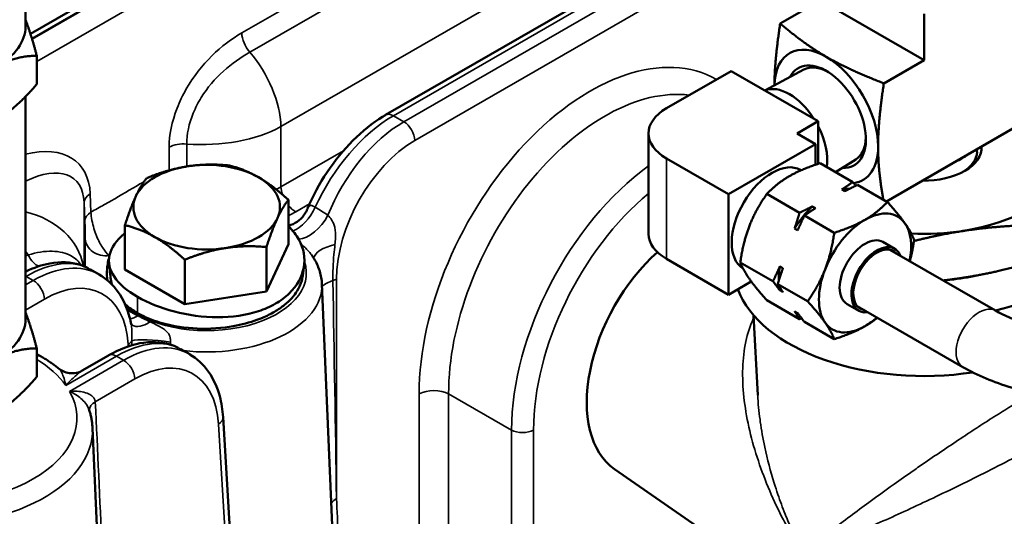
# Model space of a CAD drawing. Header units: inches. Extents: x 1 to 237, y 4 to 150.
# Tile 164 of 237: x 173.28 to 177.06, y 99.49 to 101.4. Entities that reach past the tile are written whole.
import ezdxf

# ---------------------------------------------------------------- set-up
doc = ezdxf.new("R2010")
doc.units = ezdxf.units.IN
doc.header["$LTSCALE"] = 7
doc.header["$MEASUREMENT"] = 0
doc.layers.add('Visible (ANSI)', color=7, linetype='Continuous', lineweight=50)
doc.layers.add('Visible Narrow (ANSI)', color=7, linetype='Continuous', lineweight=35)

msp = doc.modelspace()

# ---------------------------------------------------------------- linework, layer by layer
at = {"layer": 'Visible (ANSI)'}
for p, q in [((173.3225, 101.3449), (175.5158, 102.6112)), ((173.3036, 101.3731), (173.3036, 101.7528)), ((174.6841, 101.0338), (175.9465, 101.7626)), ((176.3509, 101.4735), (176.1969, 101.3846)), ((176.3509, 101.4735), (176.7483, 101.2441)), ((176.7483, 101.4219), (176.7483, 101.2441)), ((173.3468, 101.261), (173.3468, 101.1516)), ((176.7483, 101.2441), (176.5943, 101.1552)), ((176.2879, 101.2077), (176.1374, 101.1281)), ((176.0087, 101.2024), (175.7612, 101.0596)), ((176.0087, 101.2024), (176.3425, 101.0098)), ((173.3036, 101.1045), (173.3036, 100.2504)), ((176.3425, 101.0098), (176.2618, 100.9632)), ((176.3425, 101.0098), (176.3425, 100.8465)), ((177.1457, 101.0147), (176.6043, 100.7021)), ((175.6921, 100.5778), (175.6921, 100.9632)), ((176.2618, 100.9632), (176.3326, 100.9224)), ((176.3326, 100.9224), (175.9988, 100.7297)), ((176.3326, 100.8432), (176.3326, 100.9224)), ((175.3328, 100.8822), (175.3329, 100.8822)), ((175.7612, 100.8669), (175.9988, 100.7297)), ((176.9514, 100.8922), (176.9519, 100.9027)), ((176.4755, 100.7765), (176.35, 100.8489)), ((176.4865, 100.8635), (176.409, 100.8148)), ((176.277, 100.8217), (176.2751, 100.8228)), ((176.6083, 100.6998), (176.4939, 100.7658)), ((174.5966, 100.7311), (174.5966, 100.7311)), ((175.9988, 100.7297), (175.9988, 100.3443)), ((176.2713, 100.6586), (176.1459, 100.7311)), ((176.4451, 100.7415), (176.4333, 100.7483)), ((174.3115, 100.5375), (174.3115, 100.7081)), ((176.3201, 100.683), (176.332, 100.6761)), ((174.4657, 100.6556), (174.4656, 100.6555)), ((176.4042, 100.5819), (176.2898, 100.648)), ((173.6846, 100.4405), (173.6846, 100.6111)), ((176.2638, 100.5913), (176.2519, 100.5981)), ((174.3115, 100.5375), (174.2275, 100.3566)), ((174.2275, 100.3566), (174.2275, 100.5271)), ((176.5908, 100.5467), (176.6361, 100.5205)), ((176.6173, 100.517), (177.0223, 100.2831)), ((173.9141, 100.3081), (173.9141, 100.4786)), ((175.7612, 100.4815), (175.9988, 100.3443)), ((176.1693, 100.3956), (176.0438, 100.468)), ((176.1953, 100.4523), (176.2072, 100.4454)), ((173.5526, 100.4413), (173.5865, 100.4217)), ((173.6301, 100.4395), (173.6301, 100.4395)), ((173.7994, 100.3743), (173.6846, 100.4405)), ((174.3673, 100.4362), (174.3673, 100.4362)), ((174.44, 100.386), (174.4929, 99.1487)), ((175.9988, 100.3443), (176.0861, 100.3947)), ((176.3021, 100.3189), (176.1877, 100.3849)), ((173.9141, 100.3081), (173.7994, 100.3743)), ((174.2275, 100.3566), (173.9141, 100.3081)), ((176.2072, 100.3545), (176.1953, 100.3613)), ((176.2713, 100.2504), (176.1459, 100.3228)), ((176.4533, 100.3085), (176.4986, 100.2824)), ((176.4923, 100.3005), (176.8973, 100.0666)), ((176.1107, 99.9586), (176.0945, 100.2663)), ((176.2519, 100.2808), (176.2638, 100.274)), ((176.4042, 100.1737), (176.2898, 100.2397)), ((173.3468, 100.1383), (173.3468, 100.0289)), ((173.3631, 100.1072), (173.3468, 100.1166)), ((173.5211, 100.0531), (173.6222, 100.1115)), ((173.899, 100.1351), (173.933, 100.1155)), ((174.1154, 98.9769), (174.0612, 99.874)), ((173.5604, 99.8325), (173.5827, 99.3112)), ((175.5617, 99.6752), (177.01, 98.6697))]:
    msp.add_line(p, q, dxfattribs=at)
for centre, radius, start, end in [((175.648, 101.3579), 0.16, 295.2338, 295.2352), ((175.4125, 99.7603), 0.19, 162.4047, 162.4271)]:
    msp.add_arc(centre, radius, start, end, dxfattribs=at)
for centre, major_axis, ratio, start_param, end_param in [((172.9286, 101.3731), (0.375, 0), 0.57735, 5.497787, 6.283185), ((176.3736, 101.0277), (-0.1405, 0.2434), 0.57735, 5.497787, 7.044433), ((176.3736, 101.0277), (-0.1405, 0.2434), 0.57735, 3.926991, 5.497787), ((176.3736, 101.0277), (-0.1075, 0.1862), 0.57735, 2.777675, 6.647103), ((176.3851, 101.0344), (-0.0994, 0.1721), 0.57735, 5.537907, 6.261728), ((176.2321, 100.9461), (-0.1026, 0.1778), 0.57735, 4.790094, 6.20548), ((175.9281, 100.9632), (-0.236, 0), 0.57735, 5.497787, 7.068583), ((176.2321, 100.9461), (-0.1027, 0.1778), 0.57735, 3.752396, 4.634684), ((176.3851, 101.0344), (0.0994, -0.1721), 0.57735, 0.021457, 0.745279), ((176.3736, 101.0277), (0.1405, -0.2434), 0.57735, 6.055089, 7.068583), ((176.7483, 100.9093), (0.221, 0), 0.57735, 4.685342, 6.310233), ((176.7483, 100.9509), (0.2053, 0), 0.57735, 5.344412, 5.651162), ((176.7483, 100.8947), (0.2032, 0), 0.57735, 5.540826, 6.261172), ((176.7483, 100.6742), (0.73, 0), 0.57735, 5.096377, 6.781199), ((173.9981, 100.6801), (-0.281, 0), 0.57735, 4.974188, 6.021386), ((173.9981, 100.6801), (-0.281, 0), 0.57735, 3.926991, 4.974188), ((176.1657, 100.6334), (0.1094, 0.1894), 0.57735, 0, 3.12103), ((173.9981, 100.6801), (0.281, 0), 0.57735, 6.021386, 7.068583), ((176.7483, 100.9093), (0.575, 0), 0.57735, 4.974188, 6.021386), ((173.9981, 100.6801), (-0.281, 0), 0.57735, 6.021386, 7.068583), ((176.3767, 100.5115), (0.1313, 0.2273), 0.57735, 0.295839, 0.475554), ((176.3767, 100.5115), (-0.1312, -0.2273), 0.57735, 4.236835, 4.664344), ((176.5221, 100.4276), (0.125, 0.2165), 0.57735, 6.021386, 7.068583), ((173.9981, 100.6801), (0.281, 0), 0.57735, 4.974188, 6.021386), ((176.5221, 100.4276), (-0.125, -0.2165), 0.57735, 3.926991, 4.974188), ((176.5221, 100.4276), (0.125, 0.2165), 0.57735, 5.235988, 6.021386), ((173.9981, 100.6801), (0.281, 0), 0.57735, 3.926991, 4.974188), ((175.9281, 100.5778), (-0.236, 0), 0.57735, 0, 0.785398), ((176.5221, 100.4276), (-0.0687, -0.1191), 0.57735, 3.141593, 6.283185), ((176.7483, 100.9093), (0.575, 0), 0.57735, 4.627349, 4.974188), ((176.5673, 100.4015), (-0.0688, -0.1191), 0.57735, 2.711893, 6.712885), ((175.8317, 100.1327), (-0.2515, -0.4689), 0.597134, 4.157743, 6.214551), ((176.5673, 100.4015), (-0.0638, -0.1104), 0.57735, 2.943238, 6.48154), ((176.3767, 100.5115), (-0.1313, -0.2273), 0.57735, 5.284033, 5.53609), ((173.2949, 100.0127), (0.2612, 0.4265), 0.559352, 0.014445, 0.014646), ((176.5221, 100.4276), (-0.125, -0.2165), 0.57735, 4.974188, 6.021386), ((176.3767, 100.5115), (-0.1313, -0.2273), 0.57735, 5.630345, 5.711541), ((176.7483, 100.4537), (-0.73, 0), 0.57735, 0.212029, 1.829423), ((172.9286, 100.2504), (0.375, 0), 0.57735, 5.497787, 6.283185), ((176.5221, 100.4276), (-0.125, -0.2165), 0.57735, 6.021386, 7.068583), ((176.5221, 100.4276), (0.125, 0.2165), 0.57735, 3.926991, 4.18879), ((173.6522, 100.0595), (-0.03, 0.052), 0.57735, 6.277062, 6.283185), ((177.4837, 99.18), (0.365, 0.6322), 0.57735, 0, 3.141593), ((174.0013, 99.8703), (0.0599, 0.0036), 0.576647, 0, 0.005356)]:
    msp.add_ellipse(centre, major_axis=major_axis, ratio=ratio, start_param=start_param, end_param=end_param, dxfattribs=at)
for points, weights in [([(173.3036, 101.3989), (173.3237, 101.3472), (173.3468, 101.261)], [1.01375847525, 1.02892942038, 1]), ([(176.1749, 101.1479), (176.1754, 101.241), (176.1969, 101.3846)], [1.00551382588, 1.10601777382, 1.01772835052]), ([(176.1969, 101.3846), (176.2913, 101.3047), (176.3736, 101.2572)], [1.01772835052, 1.10838025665, 1]), ([(173.3468, 101.261), (173.2648, 101.261), (173.1937, 101.22)], [1, 1.0379548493, 1]), ([(176.3736, 101.2572), (176.4559, 101.2096), (176.5943, 101.1552)], [1, 1.10838025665, 1.01772835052]), ([(173.1937, 101.0159), (173.2648, 101.0569), (173.3468, 101.1516)], [1, 1.0379548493, 1]), ([(176.5943, 101.1552), (176.5723, 101.008), (176.5723, 100.913)], [1.01772835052, 1.10838025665, 1]), ([(176.5723, 100.913), (176.5723, 100.8222), (176.592, 100.7092)], [1, 1.1030178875, 1.02621155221]), ([(173.7686, 100.7921), (173.8526, 100.8255), (173.9253, 100.8368)], [1, 1.0379548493, 1]), ([(173.9253, 100.8368), (173.9981, 100.848), (174.082, 100.8405)], [1, 1.0379548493, 1]), ([(174.082, 100.8405), (174.1435, 100.8255), (174.1968, 100.7948)], [1, 1.0379548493, 1]), ([(176.35, 100.8489), (176.2795, 100.8264), (176.2321, 100.7991)], [1.09482315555, 1.08605157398, 1]), ([(173.7266, 100.7221), (173.7461, 100.7641), (173.7686, 100.7921)], [1, 1.0379548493, 1]), ([(174.1968, 100.7948), (174.25, 100.7641), (174.3115, 100.7081)], [1, 1.0379548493, 1]), ([(176.2321, 100.7991), (176.1848, 100.7718), (176.1459, 100.7311)], [1, 1.08605157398, 1.09482315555]), ([(176.4333, 100.7483), (176.4538, 100.7615), (176.4755, 100.7765)], [1, 1.01112012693, 1.00845067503]), ([(176.4939, 100.7658), (176.468, 100.7533), (176.4451, 100.7415)], [1.00845067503, 1.01112012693, 1]), ([(176.4755, 100.7765), (176.4811, 100.7692), (176.4864, 100.7622)], [1.00845067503, 1.00952553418, 1.0083647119]), ([(173.6846, 100.6111), (173.7072, 100.6801), (173.7266, 100.7221)], [1, 1.0379548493, 1]), ([(176.1459, 100.7311), (176.1027, 100.6697), (176.0791, 100.6086)], [1.09482315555, 1.08605157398, 1]), ([(174.3115, 100.7081), (174.289, 100.6801), (174.2695, 100.6381)], [1, 1.0379548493, 1]), ([(176.2713, 100.6586), (176.2973, 100.6712), (176.3201, 100.683)], [1.00845067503, 1.01112012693, 1]), ([(176.5221, 100.6317), (176.5694, 100.6591), (176.6083, 100.6998)], [1, 1.08605157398, 1.09482315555]), ([(176.6083, 100.6998), (176.6515, 100.6517), (176.6752, 100.618)], [1.09482315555, 1.08605157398, 1]), ([(176.2519, 100.5981), (176.2615, 100.6267), (176.2713, 100.6586)], [1, 1.01112012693, 1.00845067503]), ([(176.2898, 100.648), (176.2757, 100.6185), (176.2638, 100.5913)], [1.00845067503, 1.01112012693, 1]), ([(176.332, 100.6761), (176.3115, 100.663), (176.2898, 100.648)], [1, 1.01112012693, 1.00845067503]), ([(173.7994, 100.5654), (173.7461, 100.5961), (173.6846, 100.6111)], [1, 1.0379548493, 1]), ([(174.2695, 100.6381), (174.25, 100.5961), (174.2275, 100.5271)], [1, 1.0379548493, 1]), ([(176.0791, 100.6086), (176.0554, 100.5476), (176.0438, 100.468)], [1, 1.08605157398, 1.09482315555]), ([(176.4042, 100.5819), (176.4747, 100.6044), (176.5221, 100.6317)], [1.09482315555, 1.08605157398, 1]), ([(176.6752, 100.618), (176.6988, 100.5844), (176.7104, 100.5546)], [1, 1.08605157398, 1.09482315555]), ([(176.8972, 100.5887), (177.046, 100.6117), (177.2178, 100.6118)], [1.61966385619, 1.61966385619, 1.50337722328]), ([(173.9141, 100.4786), (173.8526, 100.5346), (173.7994, 100.5654)], [1, 1.0379548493, 1]), ([(176.369, 100.4413), (176.3927, 100.5023), (176.4042, 100.5819)], [1, 1.08605157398, 1.09482315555]), ([(176.7098, 100.5502), (176.806, 100.5746), (176.8972, 100.5887)], [1.57601578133, 1.61966385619, 1.61966385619]), ([(174.2275, 100.5271), (174.1435, 100.5346), (174.0708, 100.5234)], [1, 1.0379548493, 1]), ([(176.7104, 100.5546), (176.7039, 100.51), (176.6941, 100.4726)], [1.09482315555, 1.08989760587, 1.06060401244]), ([(174.0708, 100.5234), (173.9981, 100.5121), (173.9141, 100.4786)], [1, 1.0379548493, 1]), ([(176.0438, 100.468), (176.0554, 100.4382), (176.0791, 100.4045)], [1.09482315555, 1.08605157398, 1]), ([(176.1693, 100.3956), (176.1833, 100.425), (176.1953, 100.4523)], [1.00845067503, 1.01112012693, 1]), ([(177.2178, 100.4851), (177.046, 100.4321), (176.8972, 100.409)], [1.50337722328, 1.61966385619, 1.61966385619]), ([(176.2072, 100.4454), (176.1975, 100.4168), (176.1877, 100.3849)], [1, 1.01112012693, 1.00845067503]), ([(176.3021, 100.3189), (176.3453, 100.3802), (176.369, 100.4413)], [1.09482315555, 1.08605157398, 1]), ([(176.0791, 100.4045), (176.1027, 100.3708), (176.1459, 100.3228)], [1, 1.08605157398, 1.09482315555]), ([(176.1953, 100.3613), (176.1833, 100.3774), (176.1693, 100.3956)], [1, 1.01112012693, 1.00845067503]), ([(176.1877, 100.3849), (176.1975, 100.3692), (176.2072, 100.3545)], [1.00845067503, 1.01112012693, 1]), ([(176.8972, 100.409), (176.8596, 100.4032), (176.8217, 100.3989)], [1.61966385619, 1.61966385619, 1.61225986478]), ([(176.369, 100.2371), (176.3453, 100.2708), (176.3021, 100.3189)], [1, 1.08605157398, 1.09482315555]), ([(173.3036, 100.2763), (173.3237, 100.2245), (173.3468, 100.1383)], [1.01375847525, 1.02892942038, 1]), ([(176.2713, 100.2504), (176.2615, 100.2661), (176.2519, 100.2808)], [1.00845067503, 1.01112012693, 1]), ([(176.2638, 100.274), (176.2757, 100.2579), (176.2898, 100.2397)], [1, 1.01112012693, 1.00845067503]), ([(176.2788, 100.254), (176.2751, 100.2522), (176.2713, 100.2504)], [1.00893532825, 1.00883862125, 1.00845067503]), ([(176.4042, 100.1737), (176.3927, 100.2034), (176.369, 100.2371)], [1.09482315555, 1.08605157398, 1]), ([(176.5696, 100.2558), (176.5474, 100.2381), (176.5221, 100.2235)], [1.06811056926, 1.04429241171, 1]), ([(176.5221, 100.2235), (176.4747, 100.1961), (176.4042, 100.1737)], [1, 1.08605157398, 1.09482315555]), ([(173.3468, 100.1383), (173.2648, 100.1383), (173.1937, 100.0973)], [1, 1.0379548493, 1]), ([(173.1937, 99.8932), (173.2648, 99.9342), (173.3468, 100.0289)], [1, 1.0379548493, 1])]:
    msp.add_rational_spline(points, weights, degree=2, dxfattribs=at)
for points, knots in [([(174.3848, 100.6748), (174.4049, 100.7227), (174.4306, 100.7704), (174.4894, 100.8585), (174.5233, 100.8999), (174.5948, 100.9715), (174.6333, 101.0026), (174.6762, 101.0291), (174.6802, 101.0315), (174.6843, 101.0339)], [0.011976, 0.011976, 0.011976, 0.011976, 0.416031, 0.416031, 0.820142, 0.820142, 1.224076, 1.224076, 1.266005, 1.266005, 1.266005, 1.266005]), ([(174.3115, 100.6087), (174.3119, 100.6088), (174.3124, 100.6089), (174.3242, 100.6123), (174.3352, 100.6176), (174.3548, 100.6311), (174.3636, 100.6396), (174.3731, 100.6523), (174.3754, 100.6559), (174.3796, 100.6632), (174.3813, 100.6669), (174.3827, 100.6702)], [0.2022284, 0.2022284, 0.2022284, 0.2022284, 0.2061278, 0.2061278, 0.3008885, 0.3008885, 0.3971189, 0.3971189, 0.4333914, 0.4333914, 0.470863, 0.470863, 0.470863, 0.470863]), ([(174.2619, 100.3099), (174.2817, 100.3213), (174.3347, 100.3607), (174.3828, 100.4474), (174.367, 100.5422), (174.3282, 100.5911), (174.3115, 100.6067)], [-3.141593, -3.141593, -3.141593, -3.141593, -2.917193, -2.468394, -2.019595, -1.775087, -1.775087, -1.775087, -1.775087]), ([(173.6846, 100.5803), (173.6837, 100.5795), (173.6524, 100.5532), (173.6134, 100.4968), (173.632, 100.4112), (173.6932, 100.3588), (173.7329, 100.3359)], [0.210253, 0.210253, 0.210253, 0.210253, 0.224399, 0.673198, 1.121997, 1.570796, 1.570796, 1.570796, 1.570796]), ([(174.4001, 100.4969), (174.4048, 100.4903), (174.4092, 100.4835), (174.4171, 100.4696), (174.4207, 100.4625), (174.427, 100.4479), (174.4297, 100.4404), (174.4343, 100.4252), (174.4361, 100.4174), (174.4388, 100.4018), (174.4396, 100.3939), (174.44, 100.386)], [1.965239, 1.965239, 1.965239, 1.965239, 2.038491, 2.038491, 2.1117431, 2.1117431, 2.1849951, 2.1849951, 2.2582472, 2.2582472, 2.3314993, 2.3314993, 2.3314993, 2.3314993]), ([(173.3036, 100.4325), (173.3347, 100.4477), (173.3663, 100.4586), (173.4368, 100.4715), (173.4767, 100.47), (173.5236, 100.4553), (173.5342, 100.451), (173.5443, 100.4457)], [0.0953525, 0.0953525, 0.0953525, 0.0953525, 0.4143438, 0.4143438, 0.8249863, 0.8249863, 0.9500069, 0.9500069, 0.9500069, 0.9500069]), ([(173.5862, 100.4218), (173.6146, 100.4054), (173.6396, 100.3821), (173.6788, 100.3264), (173.6933, 100.2936), (173.7049, 100.2492), (173.7069, 100.24), (173.7086, 100.2306)], [0, 0, 0, 0, 0.3501702, 0.3501702, 0.7016148, 0.7016148, 0.7909706, 0.7909706, 0.7909706, 0.7909706]), ([(173.7329, 100.2739), (173.7396, 100.27), (173.7465, 100.2663), (173.7618, 100.2588), (173.7703, 100.2551), (173.8038, 100.2415), (173.8308, 100.2333), (173.9057, 100.2171), (173.9519, 100.2135), (174.0499, 100.2142), (174.0945, 100.2217), (174.1551, 100.2351), (174.1846, 100.2443), (174.228, 100.2626), (174.2435, 100.2702), (174.2721, 100.2869), (174.2852, 100.2959), (174.3173, 100.3219), (174.3334, 100.3398), (174.3529, 100.3713), (174.3588, 100.3845), (174.3643, 100.4043), (174.3656, 100.4107), (174.3664, 100.417)], [0, 0, 0, 0, 0.071858, 0.071858, 0.153264, 0.153264, 0.383815, 0.383815, 0.762939, 0.762939, 1.285829, 1.285829, 1.831768, 1.831768, 2.162866, 2.162866, 2.494932, 2.494932, 3.065348, 3.065348, 3.450114, 3.450114, 3.638509, 3.638509, 3.638509, 3.638509]), ([(176.945, 100.4171), (176.943, 100.4166), (176.941, 100.4162), (176.9389, 100.4157), (176.907, 100.4087), (176.87, 100.4032), (176.8331, 100.4003)], [2.8781538, 2.8781538, 2.8781538, 2.8781538, 2.897766, 2.897766, 2.897766, 3.2051851, 3.2051851, 3.2051851, 3.2051851]), ([(173.6851, 100.3084), (173.6854, 100.308), (173.6858, 100.3077), (173.6935, 100.3008), (173.7014, 100.2945), (173.7172, 100.2834), (173.7248, 100.2785), (173.7329, 100.2739)], [5.4378822, 5.4378822, 5.4378822, 5.4378822, 5.4626327, 5.4626327, 5.9589198, 5.9589198, 6.378215, 6.378215, 6.378215, 6.378215]), ([(173.7329, 100.3359), (173.7726, 100.313), (173.87, 100.2738), (174.0409, 100.25), (174.176, 100.2691), (174.242, 100.2984), (174.2619, 100.3099)], [1.570796, 1.570796, 1.570796, 1.570796, 2.019595, 2.468394, 2.917193, 3.141592, 3.141592, 3.141592, 3.141592]), ([(177.0223, 100.2831), (177.0547, 100.2644), (177.0936, 100.2473), (177.1814, 100.2192), (177.2306, 100.2084), (177.3341, 100.1951), (177.3886, 100.1928), (177.4962, 100.1974), (177.5494, 100.2043), (177.648, 100.2262), (177.6934, 100.241), (177.7501, 100.2663), (177.7663, 100.2746), (177.7811, 100.2831)], [1.570796, 1.570796, 1.570796, 1.570796, 1.850268, 1.850268, 2.137145, 2.137145, 2.429701, 2.429701, 2.723458, 2.723458, 3.01359, 3.01359, 3.141593, 3.141593, 3.141593, 3.141593]), ([(173.7083, 100.2324), (173.7085, 100.2321), (173.7087, 100.2316), (173.7099, 100.2295), (173.7115, 100.2276), (173.7122, 100.227), (173.7123, 100.2269), (173.7123, 100.2269)], [0.0496092, 0.0496092, 0.0496092, 0.0496092, 0.0713703, 0.0713703, 0.136792, 0.136792, 0.1503636, 0.1503636, 0.1503636, 0.1503636]), ([(173.6232, 100.112), (173.6626, 100.1346), (173.7029, 100.1504), (173.7818, 100.1652), (173.8219, 100.1639), (173.8683, 100.1497), (173.8785, 100.1456), (173.8882, 100.1408)], [0.0026647, 0.0026647, 0.0026647, 0.0026647, 0.4100709, 0.4100709, 0.8203605, 0.8203605, 0.9395016, 0.9395016, 0.9395016, 0.9395016]), ([(173.933, 100.1154), (173.9611, 100.0992), (173.986, 100.0758), (174.0245, 100.0209), (174.0389, 99.9889), (174.0551, 99.9291), (174.0594, 99.9022), (174.0611, 99.8741)], [0, 0, 0, 0, 0.3469774, 0.3469774, 0.6922151, 0.6922151, 0.9436065, 0.9436065, 0.9436065, 0.9436065]), ([(173.4321, 100.0601), (173.4279, 100.0636), (173.4236, 100.0669), (173.4148, 100.0735), (173.4104, 100.0768), (173.4013, 100.0831), (173.3967, 100.0863), (173.3874, 100.0925), (173.3826, 100.0955), (173.3729, 100.1015), (173.368, 100.1044), (173.3631, 100.1072)], [4.5464971, 4.5464971, 4.5464971, 4.5464971, 4.5796755, 4.5796755, 4.6128539, 4.6128539, 4.6460322, 4.6460322, 4.6792106, 4.6792106, 4.712389, 4.712389, 4.712389, 4.712389]), ([(173.4326, 100.0597), (173.4388, 100.0547), (173.446, 100.0507), (173.4615, 100.0448), (173.4701, 100.043), (173.4875, 100.0423), (173.4965, 100.0435), (173.5101, 100.0476), (173.5152, 100.0498), (173.5199, 100.0524)], [0.0019193, 0.0019193, 0.0019193, 0.0019193, 0.0637822, 0.0637822, 0.1303345, 0.1303345, 0.1983317, 0.1983317, 0.2405238, 0.2405238, 0.2405238, 0.2405238]), ([(176.8973, 100.0666), (176.9534, 100.0342), (177.016, 100.0082), (177.1494, 99.969), (177.2203, 99.9558), (177.3648, 99.9426), (177.4386, 99.9426), (177.5832, 99.9558), (177.654, 99.969), (177.7874, 100.0082), (177.85, 100.0342), (177.9061, 100.0666)], [1.570796, 1.570796, 1.570796, 1.570796, 1.884956, 1.884956, 2.199115, 2.199115, 2.513274, 2.513274, 2.827433, 2.827433, 3.141593, 3.141593, 3.141593, 3.141593]), ([(173.5604, 99.8325), (173.5602, 99.8373), (173.5598, 99.8422), (173.5588, 99.852), (173.5582, 99.8568), (173.5567, 99.8665), (173.5557, 99.8713), (173.5536, 99.8809), (173.5525, 99.8857), (173.5498, 99.8951), (173.5484, 99.8999), (173.5468, 99.9045)], [3.951686, 3.951686, 3.951686, 3.951686, 3.9854426, 3.9854426, 4.0191992, 4.0191992, 4.0529558, 4.0529558, 4.0867124, 4.0867124, 4.120469, 4.120469, 4.120469, 4.120469])]:
    msp.add_open_spline(points, degree=3, knots=knots, dxfattribs=at)
for points in [[(174.3829, 100.6706), (174.3828, 100.6705), (174.3828, 100.6703), (174.3827, 100.6702)], [(174.3999, 100.4972), (174.4, 100.4971), (174.4001, 100.497), (174.4001, 100.4969)], [(173.6294, 100.4095), (173.6276, 100.4282), (173.6258, 100.4468), (173.624, 100.4655)], [(174.3713, 100.4572), (174.3697, 100.4438), (174.368, 100.4304), (174.3664, 100.417)], [(173.5095, 100.4453), (173.5094, 100.4454), (173.5092, 100.4454), (173.5091, 100.4455)], [(173.6294, 100.4095), (173.6302, 100.4007), (173.632, 100.3922), (173.6344, 100.3842)], [(173.7087, 100.2304), (173.7086, 100.231), (173.7085, 100.2314), (173.7084, 100.2318)], [(173.7087, 100.2306), (173.7087, 100.2305), (173.7087, 100.2304), (173.7087, 100.2304)], [(176.1105, 99.9632), (176.1105, 99.9619), (176.1106, 99.9606), (176.1107, 99.9593)]]:
    msp.add_open_spline(points, degree=3, dxfattribs=at)
at = {"layer": 'Visible Narrow (ANSI)'}
for p, q in [((173.3279, 101.3277), (175.5458, 102.6082)), ((175.5487, 102.6066), (173.3287, 101.3248)), ((173.3468, 101.239), (175.5911, 102.5348)), ((175.6725, 102.2374), (174.1327, 101.3484)), ((174.1635, 101.2747), (175.7033, 102.1637)), ((174.2829, 100.9891), (175.8227, 101.8781)), ((174.7141, 101.0308), (175.9765, 101.7597)), ((176.0164, 101.7366), (174.754, 101.0077)), ((174.7964, 100.936), (176.0588, 101.6648)), ((175.6481, 101.0862), (175.6481, 101.0862)), ((174.7126, 101.0316), (174.7126, 101.0316)), ((174.754, 101.0077), (174.7141, 101.0308)), ((174.2829, 100.7579), (174.2829, 100.9891)), ((175.4003, 100.9428), (175.4004, 100.9428)), ((173.8542, 100.9102), (173.8542, 100.8213)), ((173.9214, 100.8362), (173.9214, 100.9224)), ((175.3658, 100.9129), (175.3657, 100.913)), ((174.5222, 100.8961), (174.2829, 100.7579)), ((175.7612, 100.4815), (175.7612, 100.8669)), ((174.623, 100.7712), (174.623, 100.7712)), ((173.5545, 100.6606), (173.5515, 100.7309)), ((173.5281, 100.6982), (173.5311, 100.6279)), ((173.5281, 100.4532), (173.5281, 100.6982)), ((174.3395, 100.6623), (174.3927, 100.693)), ((174.4801, 100.6887), (174.4802, 100.6887)), ((173.3036, 100.4134), (173.3057, 100.4147)), ((173.3057, 100.4147), (173.3334, 100.3988)), ((173.3334, 100.3988), (173.3036, 100.3816)), ((174.496, 99.5617), (174.496, 100.4037)), ((173.3036, 100.2853), (173.3758, 100.327)), ((173.7329, 100.2739), (173.7329, 100.3359)), ((173.664, 100.2788), (173.664, 100.2788)), ((175.2651, 100.276), (175.2651, 100.276)), ((173.9691, 100.262), (173.9691, 100.2619)), ((173.9953, 100.2595), (173.9953, 100.2595)), ((173.6972, 100.1538), (173.6976, 100.146)), ((173.4577, 99.9962), (173.6522, 100.1085)), ((173.6798, 100.0926), (173.4726, 99.9729)), ((173.6522, 100.1085), (173.6798, 100.0926)), ((175.1964, 100.0652), (175.1964, 100.0652)), ((173.5712, 99.9336), (173.7222, 100.0208)), ((173.5426, 99.9649), (173.5426, 99.9649)), ((174.8125, 99.9639), (174.8125, 99.4528)), ((174.9256, 99.4528), (174.9256, 99.9639)), ((175.1667, 99.8247), (174.9256, 99.9639)), ((175.1792, 99.9772), (175.1791, 99.9772)), ((174.0366, 99.9006), (174.0366, 99.9006)), ((174.0437, 99.8476), (174.0956, 98.9883)), ((174.0465, 99.8495), (174.0465, 99.8495)), ((175.1667, 99.8247), (175.1667, 99.089)), ((175.2515, 99.089), (175.2515, 99.8247))]:
    msp.add_line(p, q, dxfattribs=at)
for centre, major_axis, ratio, start_param, end_param in [((174.1892, 101.3181), (0.04, -0.0693), 0.57735, 3.961897, 5.025899), ((175.4918, 100.3278), (-0.4539, -0.8463), 0.597134, 3.127483, 5.444165), ((174.0639, 101.1068), (0.155, -0.2685), 0.57735, 0.820305, 1.884306), ((175.5483, 100.2974), (0.4138, 0.777), 0.598893, 0.223529, 2.300743), ((174.7032, 100.6288), (0.2612, 0.4265), 0.559352, 0.799843, 1.786614), ((174.7141, 100.9818), (-0.03, 0.052), 0.57735, 5.497787, 6.277062), ((173.9791, 101.1559), (0.43, 0), 0.548005, 4.577989, 5.497178), ((174.7649, 100.5932), (-0.2381, -0.4398), 0.594803, 3.910657, 4.903282), ((174.754, 100.9587), (0.03, -0.052), 0.57735, 0.820305, 2.356194), ((173.1618, 100.4943), (0.3418, 0.3561), 0.527629, 5.815464, 6.979291), ((173.9107, 100.8798), (0.08, 0), 0.536374, 1.436397, 2.355586), ((174.8073, 100.5704), (0.208, 0.3879), 0.597134, 0.766683, 2.302573), ((173.2183, 100.464), (-0.2723, -0.3241), 0.457174, 2.678208, 3.935524), ((173.9107, 100.7888), (-0.08, 0), 0.536374, 4.965289, 5.291791), ((175.7893, 100.1583), (-0.4177, -0.7748), 0.595811, 4.033809, 5.445523), ((175.2539, 100.6713), (0.1318, -0.2126), 0.597134, 2.097376, 2.097481), ((173.9791, 100.9362), (-0.43, 0), 0.585808, 2.297703, 2.355586), ((174.3395, 100.7276), (-0.04, 0.0693), 0.57735, 0.820305, 1.239497), ((175.213, 100.6459), (-0.1018, 0.1605), 0.603211, 5.268231, 5.268296), ((173.6081, 100.7005), (-0.0799, -0.0034), 0.565136, 5.473866, 6.258759), ((175.8317, 100.1355), (0.3877, 0.7229), 0.597134, 0.97471, 2.302573), ((174.3395, 100.7276), (-0.04, 0.0693), 0.57735, 1.838485, 2.356194), ((174.3435, 100.6933), (0.0614, 0.1031), 0.575509, 3.767914, 4.921399), ((173.2183, 100.4187), (0.31, 0), 0.816497, 0.141349, 1.292222), ((173.5032, 100.1377), (0.8798, -0.0276), 0.597134, 1.79299, 1.793182), ((173.6111, 100.6302), (-0.0799, -0.0034), 0.565136, 5.473867, 6.258759), ((173.9791, 100.8709), (0.51, 0), 0.578054, 5.422322, 5.497178), ((174.3918, 100.6613), (0.0711, 0.0967), 0.559144, 3.589572, 4.982418), ((175.2539, 100.6713), (0.1318, -0.2126), 0.597134, 0.799785, 0.799895), ((173.6125, 100.5609), (-0.08, 0.0002), 0.843217, 0.037491, 1.725246), ((174.5274, 100.492), (-0.1193, -0.0132), 0.419781, 4.985755, 6.167523), ((175.391, 100.5029), (-0.0583, 0.014), 0.690537, 4.565847, 4.565877), ((173.1832, 100.3697), (0.155, -0.2685), 0.57735, 1.714598, 1.77487), ((173.3482, 100.5295), (0.0228, -0.0767), 0.542949, 4.988014, 5.922396), ((173.2949, 100.0127), (0.2612, 0.4265), 0.559352, 0.014646, 0.799843), ((173.3442, 99.9842), (-0.2381, -0.4398), 0.594803, 3.12648, 3.910657), ((173.9981, 100.427), (-0.3821, 0), 0.57735, 6.082852, 6.412947), ((173.9981, 100.427), (0.3821, 0), 0.57735, 3.774788, 6.483876), ((173.3057, 100.3657), (-0.03, 0.052), 0.57735, 5.497787, 5.549341), ((173.3866, 99.9615), (0.208, 0.3879), 0.597134, 5.513979, 7.049868), ((173.2949, 100.0127), (0.2612, 0.4265), 0.559352, 6.228413, 6.229569), ((175.6615, 100.2855), (-0.2302, 0.3751), 0.594484, 0.842598, 0.842726), ((173.3334, 100.3498), (0.03, -0.052), 0.57735, 0.820305, 2.356194), ((173.4985, 99.9853), (-0.6898, 0.0279), 0.602438, 4.489053, 4.489094), ((173.9981, 100.3797), (0.442, 0), 0.57735, 4.50777, 6.307881), ((174.5391, 100.3415), (-0.1198, -0.0064), 0.556045, 5.178478, 5.650481), ((174.4536, 100.4265), (0.06, 0), 0.536374, 5.207853, 5.497178), ((173.4732, 100.0654), (-0.064, -0.3798), 0.317618, 2.457787, 2.457817), ((173.2949, 100.0127), (0.2612, 0.4265), 0.559352, 5.774233, 5.774275), ((173.7272, 100.3574), (-0.0602, -0.1038), 0.575557, 0.519074, 0.866075), ((176.9598, 100.1749), (0.0625, 0.1083), 0.57735, 0, 3.141593), ((173.7724, 100.3308), (-0.0616, -0.103), 0.561817, 6.249021, 6.249347), ((173.7724, 100.3308), (-0.0616, -0.103), 0.561817, 0.017835, 0.911045), ((174.1249, 100.3426), (-0.19, 0), 0.57735, 0.866604, 0.866838), ((173.6414, 99.7065), (0.2612, 0.4265), 0.559352, 0.014445, 0.799843), ((173.6907, 99.6781), (-0.2381, -0.4398), 0.594803, 3.125291, 3.910657), ((173.6548, 100.1765), (0.0599, 0.0036), 0.576647, 5.463532, 5.923084), ((173.8251, 100.1502), (-0.1193, 0.0133), 0.14008, 4.43956, 5.988175), ((173.6522, 100.0595), (-0.03, 0.052), 0.57735, 5.497787, 6.277062), ((173.7331, 99.6553), (0.208, 0.3879), 0.597134, 5.513979, 7.049868), ((173.599, 99.7327), (-0.2311, -0.3746), 0.556861, 3.428301, 3.429039), ((173.6414, 99.7065), (0.2612, 0.4265), 0.559352, 6.227968, 6.229569), ((173.3331, 100.0553), (0.03, 0.052), 0.57735, 0, 0.455308), ((172.9286, 99.8707), (0.5721, 0), 0.57735, 0.389739, 0.750797), ((173.6798, 100.0436), (0.03, -0.052), 0.57735, 0.820305, 2.356194), ((173.599, 99.7327), (-0.2311, -0.3746), 0.556861, 2.883151, 2.883228), ((172.9286, 99.8707), (0.5721, 0), 0.57735, 4.397857, 6.597718), ((174.8691, 99.9336), (-0.08, 0), 0.536374, 3.9276, 5.497178), ((173.6278, 99.9033), (-0.0799, -0.0037), 0.567437, 5.47185, 6.244455), ((174.0013, 99.8703), (0.0599, 0.0036), 0.576647, 5.463532, 6.283185), ((172.9286, 99.8235), (0.632, 0), 0.57735, 4.522612, 6.307881), ((175.2091, 99.8475), (-0.06, 0), 0.536374, 0.786007, 2.355586), ((174.5808, 99.5161), (0.1199, 0.0057), 0.568333, 2.329465, 2.608539)]:
    msp.add_ellipse(centre, major_axis=major_axis, ratio=ratio, start_param=start_param, end_param=end_param, dxfattribs=at)
for points, knots in [([(174.1327, 101.3484), (174.0937, 101.3259), (174.0157, 101.2682), (173.9304, 101.1604), (173.8704, 101.035), (173.8542, 100.9568), (173.8542, 100.9102)], [-1.471675, -1.471675, -1.471675, -1.471675, -1.051196, -0.630718, -0.420479, 0, 0, 0, 0]), ([(173.9214, 100.9224), (173.9214, 100.9594), (173.9349, 101.0215), (173.9856, 101.1211), (174.0592, 101.2069), (174.1293, 101.2549), (174.1635, 101.2747)], [0, 0, 0, 0, 0.420479, 0.630718, 1.051196, 1.471675, 1.471675, 1.471675, 1.471675]), ([(173.7581, 100.778), (173.7528, 100.7751), (173.7107, 100.7513), (173.6595, 100.72), (173.5969, 100.6852), (173.5711, 100.6706), (173.5545, 100.6605)], [-1.6755539, -1.6755539, -1.6755539, -1.6755539, -1.618523, -1.2221097, -1.1230063, -0.9442878, -0.9442878, -0.9442878, -0.9442878]), ([(174.4142, 100.6802), (174.4106, 100.6822), (174.4051, 100.685), (174.3982, 100.687), (174.3926, 100.6862), (174.3876, 100.6807), (174.3843, 100.674), (174.3829, 100.6706)], [-0.660884, -0.660884, -0.660884, -0.660884, -0.542869, -0.47206, -0.377648, -0.283236, -0.2155189, -0.2155189, -0.2155189, -0.2155189]), ([(173.6246, 100.4942), (173.6163, 100.5014), (173.5993, 100.5214), (173.5751, 100.5668), (173.5589, 100.6186), (173.555, 100.6508), (173.5545, 100.6605)], [-0.2101425, -0.2101425, -0.2101425, -0.2101425, -0.1501018, -0.0900611, -0.0300204, 0, 0, 0, 0]), ([(174.4899, 100.5367), (174.4909, 100.5455), (174.4923, 100.5625), (174.4921, 100.585), (174.4892, 100.604), (174.4841, 100.6193), (174.4751, 100.6354), (174.4674, 100.6439), (174.4629, 100.6488)], [-0.6005894, -0.6005894, -0.6005894, -0.6005894, -0.5147909, -0.4289924, -0.3431939, -0.2573955, -0.171597, 0, 0, 0, 0]), ([(173.5311, 100.6279), (173.5312, 100.6247), (173.5317, 100.6134), (173.5322, 100.5932), (173.5325, 100.5732), (173.5325, 100.5629), (173.5325, 100.5586)], [0, 0, 0, 0, 0.0300204, 0.0900611, 0.1501018, 0.2101425, 0.2101425, 0.2101425, 0.2101425]), ([(173.5325, 100.5586), (173.5325, 100.5408), (173.5324, 100.5047), (173.5324, 100.4687), (173.5325, 100.4514)], [-5.1711111, -5.1711111, -5.1711111, -5.1711111, -4.9188041, -4.6938975, -4.6938975, -4.6938975, -4.6938975]), ([(174.36, 100.5387), (174.3636, 100.5356), (174.367, 100.5325), (174.3703, 100.5295), (174.3753, 100.5248), (174.3801, 100.5202), (174.3844, 100.5156), (174.3887, 100.5111), (174.3926, 100.5066), (174.3961, 100.5023), (174.3974, 100.5006), (174.3987, 100.4989), (174.3999, 100.4972)], [0.116045, 0.116045, 0.116045, 0.116045, 0.171597, 0.171597, 0.171597, 0.2573955, 0.2573955, 0.2573955, 0.3431939, 0.3431939, 0.3431939, 0.3772102, 0.3772102, 0.3772102, 0.3772102]), ([(174.482, 100.3982), (174.4817, 100.4141), (174.4819, 100.4303), (174.4826, 100.4466), (174.4832, 100.4638), (174.4844, 100.4811), (174.4859, 100.4983), (174.487, 100.5112), (174.4884, 100.524), (174.4899, 100.5366)], [-1.2159507, -1.2159507, -1.2159507, -1.2159507, -1.0602129, -1.0602129, -1.0602129, -0.8960123, -0.8960123, -0.8960123, -0.7732915, -0.7732915, -0.7732915, -0.7732915]), ([(173.5163, 100.4575), (173.5078, 100.4723), (173.4797, 100.4988), (173.4089, 100.5167), (173.3465, 100.5069), (173.3144, 100.4968)], [0.231252, 0.231252, 0.231252, 0.231252, 0.533377, 0.888962, 1.244547, 1.244547, 1.244547, 1.244547]), ([(173.6159, 100.4012), (173.6157, 100.4028), (173.6156, 100.4045), (173.6147, 100.4138), (173.6144, 100.4215), (173.6145, 100.4326), (173.6146, 100.4361), (173.6153, 100.4476), (173.6161, 100.4555), (173.6187, 100.4715), (173.6205, 100.4795), (173.6232, 100.4896), (173.6239, 100.4919), (173.6246, 100.4942)], [4.7485235, 4.7485235, 4.7485235, 4.7485235, 4.7705065, 4.7705065, 4.8725292, 4.8725292, 4.9188041, 4.9188041, 5.0251147, 5.0251147, 5.1368805, 5.1368805, 5.1711111, 5.1711111, 5.1711111, 5.1711111]), ([(173.7337, 100.2638), (173.7276, 100.2671), (173.7215, 100.2705), (173.7091, 100.2772), (173.7029, 100.2805), (173.6961, 100.2839), (173.6952, 100.2843), (173.6944, 100.2848)], [0, 0, 0, 0, 0.0659505, 0.0659505, 0.1350458, 0.1350458, 0.1445433, 0.1445433, 0.1445433, 0.1445433]), ([(173.7087, 100.2304), (173.7089, 100.2293), (173.7099, 100.2233), (173.7107, 100.2151), (173.7112, 100.2057), (173.7115, 100.1992), (173.7117, 100.1906), (173.7117, 100.1795), (173.7116, 100.1717), (173.7116, 100.1677)], [-0.2673899, -0.2673899, -0.2673899, -0.2673899, -0.2487709, -0.1658473, -0.1451164, -0.1243855, -0.0829236, -0.0414618, 0, 0, 0, 0]), ([(173.8591, 100.1627), (173.8592, 100.1645), (173.8593, 100.1682), (173.8591, 100.1737), (173.8584, 100.1784), (173.8575, 100.1822), (173.8557, 100.1879), (173.8513, 100.1964), (173.8371, 100.2112), (173.8124, 100.2255), (173.7886, 100.2366), (173.7804, 100.2404)], [0, 0, 0, 0, 0.0414618, 0.0829236, 0.1243855, 0.1451164, 0.1658473, 0.2487709, 0.3316945, 0.4975418, 0.5804654, 0.5804654, 0.5804654, 0.5804654]), ([(176.0951, 100.2551), (176.0684, 100.1991), (176.0423, 100.0637), (176.0686, 99.8371), (176.1319, 99.6431), (176.1922, 99.5121), (176.2317, 99.4384), (176.2557, 99.3979), (176.2753, 99.3725), (176.2911, 99.3617), (176.3126, 99.3643), (176.3529, 99.3767), (176.4379, 99.4098), (176.5485, 99.4564), (176.6715, 99.5119), (176.802, 99.5725), (176.9775, 99.6579), (177.1778, 99.7618), (177.3319, 99.8482), (177.4257, 99.907), (177.4597, 99.9347), (177.4653, 99.9438), (177.4659, 99.9459)], [-17.764401, -17.764401, -17.764401, -17.764401, -17.093466, -16.394989, -15.696512, -15.347273, -15.172654, -14.998034, -14.95438, -14.910725, -14.823415, -14.648796, -14.299557, -13.60108, -13.251841, -12.902603, -12.204126, -11.505648, -10.98179, -10.457933, -9.934075, -9.728422, -9.728422, -9.728422, -9.728422]), ([(173.4321, 100.0601), (173.4328, 100.0595), (173.4364, 100.056), (173.4431, 100.0451), (173.4514, 100.0237), (173.4558, 100.006), (173.4577, 99.9963), (173.4577, 99.9963), (173.4577, 99.9962)], [0.2523104, 0.2523104, 0.2523104, 0.2523104, 0.2930171, 0.4395256, 0.5860341, 0.7325427, 0.7325427, 0.7335206, 0.7335206, 0.7335206, 0.7335206]), ([(173.4577, 99.9962), (173.4578, 99.9963), (173.4578, 99.9963), (173.4579, 99.9964), (173.4649, 100.0036), (173.4716, 100.0105), (173.4792, 100.018), (173.4803, 100.019), (173.4872, 100.0258), (173.4929, 100.0311), (173.4999, 100.0372), (173.5013, 100.0385), (173.5071, 100.0434), (173.5113, 100.0466), (173.5172, 100.0507), (173.5192, 100.052), (173.5211, 100.0531)], [-0.7335206, -0.7335206, -0.7335206, -0.7335206, -0.7325427, -0.7325427, -0.7325427, -0.6063044, -0.6063044, -0.5860341, -0.5860341, -0.4710698, -0.4710698, -0.4395256, -0.4395256, -0.3456452, -0.3456452, -0.2965737, -0.2965737, -0.2965737, -0.2965737]), ([(173.5712, 99.9336), (173.5705, 99.9443), (173.5584, 99.9593), (173.5207, 99.9734), (173.4921, 99.9749), (173.4727, 99.9729), (173.4726, 99.9729), (173.4726, 99.9729)], [-0.5860823, -0.5860823, -0.5860823, -0.5860823, -0.3516494, -0.2344329, 0, 0, 0.0009607, 0.0009607, 0.0009607, 0.0009607]), ([(173.4726, 99.9729), (173.4726, 99.9729), (173.4727, 99.9729), (173.4884, 99.966), (173.5109, 99.9522), (173.5356, 99.927), (173.544, 99.9123), (173.5467, 99.9045)], [-0.0009607, -0.0009607, -0.0009607, -0.0009607, 0, 0, 0.2344329, 0.3516494, 0.5037144, 0.5037144, 0.5037144, 0.5037144]), ([(177.1656, 99.9679), (177.1559, 99.9621), (177.146, 99.9562), (177.1359, 99.9501), (177.1234, 99.9425), (177.1108, 99.9348), (177.0979, 99.9269), (177.0768, 99.9138), (177.0551, 99.9002), (177.0333, 99.8863), (177.011, 99.8722), (176.9885, 99.8578), (176.966, 99.8432), (176.9435, 99.8286), (176.9209, 99.8138), (176.8986, 99.7991), (176.8742, 99.7829), (176.85, 99.7667), (176.8262, 99.7506), (176.8011, 99.7337), (176.7764, 99.7169), (176.7523, 99.7002), (176.737, 99.6897), (176.722, 99.6792), (176.7071, 99.6689), (176.6819, 99.6513), (176.6573, 99.634), (176.6335, 99.617), (176.6287, 99.6136), (176.6239, 99.6102), (176.6191, 99.6068), (176.5908, 99.5866), (176.5635, 99.5668), (176.5372, 99.5475), (176.5125, 99.5294), (176.4887, 99.5118), (176.466, 99.4948), (176.4405, 99.4757), (176.4163, 99.4574), (176.3934, 99.4397), (176.3789, 99.4286), (176.365, 99.4177), (176.3515, 99.4075), (176.3447, 99.4023), (176.338, 99.3973), (176.3315, 99.3925), (176.3249, 99.3876), (176.3185, 99.383), (176.3119, 99.3788), (176.3087, 99.3767), (176.3054, 99.3747), (176.3021, 99.3729), (176.2986, 99.371), (176.2951, 99.3693), (176.2912, 99.3692), (176.2895, 99.3691), (176.2878, 99.3694), (176.286, 99.37), (176.2832, 99.3711), (176.2802, 99.3731), (176.2773, 99.376), (176.2771, 99.3762), (176.2769, 99.3765), (176.2767, 99.3767), (176.2736, 99.38), (176.2709, 99.3843), (176.2683, 99.3886), (176.2626, 99.398), (176.2574, 99.4078), (176.2525, 99.4178), (176.2483, 99.4265), (176.2443, 99.4353), (176.2403, 99.4442), (176.2318, 99.4633), (176.2236, 99.4827), (176.2158, 99.5022), (176.2059, 99.5273), (176.1966, 99.5526), (176.1879, 99.5781), (176.1831, 99.5923), (176.1785, 99.6066), (176.174, 99.6209), (176.1599, 99.6665), (176.1477, 99.7128), (176.1378, 99.7592), (176.1309, 99.7917), (176.1251, 99.8243), (176.1206, 99.8568), (176.1202, 99.8595), (176.1198, 99.8622), (176.1195, 99.8649), (176.1153, 99.8962), (176.1123, 99.9275), (176.1107, 99.9586)], [11.250759, 11.250759, 11.250759, 11.250759, 11.365147, 11.365147, 11.365147, 11.505648, 11.505648, 11.505648, 11.736122, 11.736122, 11.736122, 11.970139, 11.970139, 11.970139, 12.204126, 12.204126, 12.204126, 12.460994, 12.460994, 12.460994, 12.73144, 12.73144, 12.73144, 12.902603, 12.902603, 12.902603, 13.193344, 13.193344, 13.193344, 13.251841, 13.251841, 13.251841, 13.60108, 13.60108, 13.60108, 13.930599, 13.930599, 13.930599, 14.299557, 14.299557, 14.299557, 14.532117, 14.532117, 14.532117, 14.648796, 14.648796, 14.648796, 14.765288, 14.765288, 14.765288, 14.823415, 14.823415, 14.823415, 14.884605, 14.884605, 14.884605, 14.910725, 14.910725, 14.910725, 14.951025, 14.951025, 14.951025, 14.95438, 14.95438, 14.95438, 14.998034, 14.998034, 14.998034, 15.091755, 15.091755, 15.091755, 15.172654, 15.172654, 15.172654, 15.347273, 15.347273, 15.347273, 15.571625, 15.571625, 15.571625, 15.696512, 15.696512, 15.696512, 16.094054, 16.094054, 16.094054, 16.371939, 16.371939, 16.371939, 16.394989, 16.394989, 16.394989, 16.663336, 16.663336, 16.663336, 16.663336])]:
    msp.add_open_spline(points, degree=3, knots=knots, dxfattribs=at)
for points in [[(174.4629, 100.6488), (174.447, 100.66), (174.4308, 100.6704), (174.4142, 100.6802)], [(173.3144, 100.4968), (173.3108, 100.4955), (173.3072, 100.4942), (173.3036, 100.4929)], [(173.6246, 100.4942), (173.625, 100.4948), (173.6255, 100.4953), (173.6259, 100.4958)], [(173.5372, 100.4411), (173.5373, 100.441), (173.5374, 100.441), (173.5375, 100.4409)], [(174.496, 99.5617), (174.4916, 99.84), (174.487, 100.1189), (174.482, 100.3982)], [(173.7804, 100.2404), (173.7644, 100.2476), (173.7487, 100.2555), (173.7337, 100.2638)], [(173.7116, 100.1677), (173.7115, 100.162), (173.7115, 100.1562), (173.7115, 100.1504)], [(173.8585, 100.1527), (173.8587, 100.156), (173.8589, 100.1593), (173.8591, 100.1627)], [(173.597, 99.37), (173.5884, 99.5579), (173.5798, 99.7458), (173.5712, 99.9336)], [(174.5094, 99.2777), (174.5049, 99.3724), (174.5004, 99.467), (174.496, 99.5617)]]:
    msp.add_open_spline(points, degree=3, dxfattribs=at)

doc.saveas('drawing.dxf')
